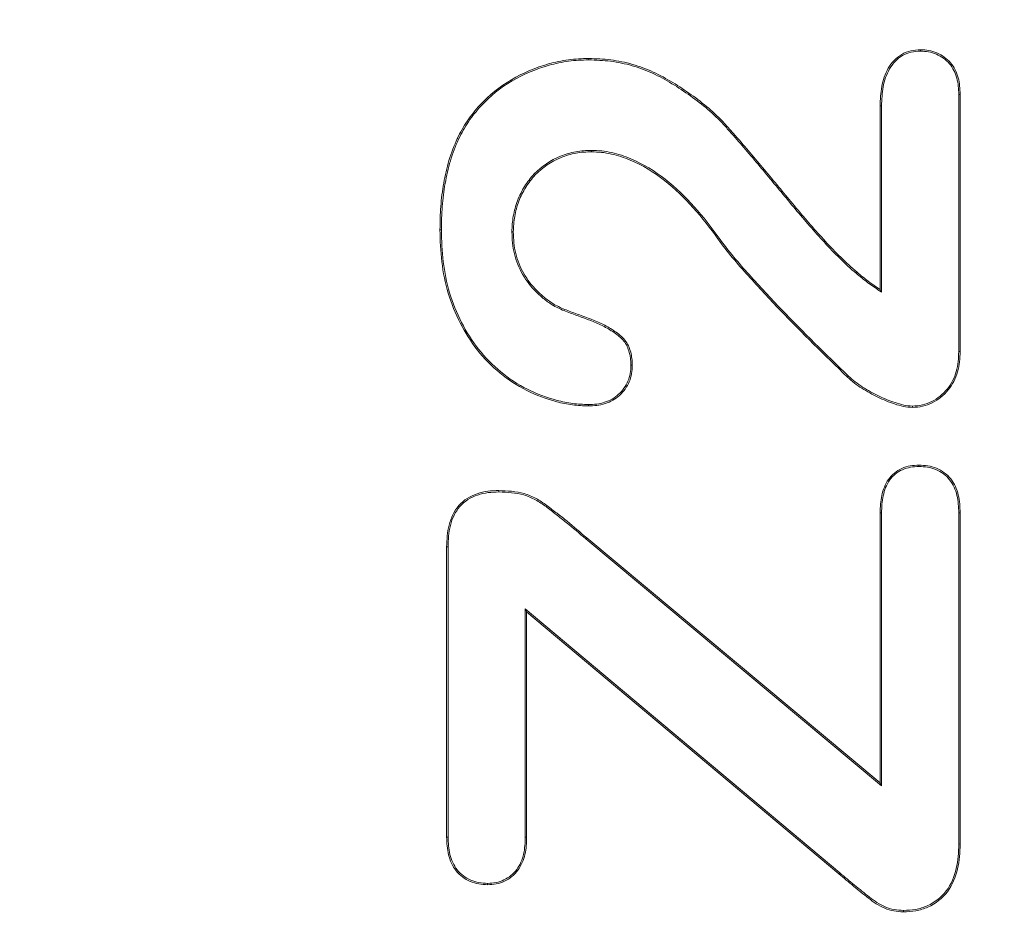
# Model space of a CAD drawing. Header units: millimetres. Extents: x 23 to 1094, y 23 to 840.
# Tile 7 of 44: x 185 to 195, y 191 to 199. Entities that reach past the tile are written whole.
import ezdxf

# ---------------------------------------------------------------- set-up
doc = ezdxf.new("R2010")
doc.units = ezdxf.units.MM
doc.header["$LTSCALE"] = 4
for name, color, linetype, lineweight in [('Dimension (ANSI)', 7, 'Continuous', 9), ('Visible (ANSI)', 7, 'Continuous', 9), ('Visible Narrow (ANSI)', 7, 'Continuous', 9)]:
    doc.layers.add(name, color=color, linetype=linetype, lineweight=lineweight)
doc.styles.add('Note Text (ANSI)', font='arial.ttf')
doc.dimstyles.new('Default - mm (ANSI)', dxfattribs={"dimscale": 4, "dimtxt": 2, "dimasz": 2, "dimexe": 3.175, "dimexo": 1, "dimgap": 0.8, "dimtad": 0, "dimtih": 1, "dimtoh": 1, "dimrnd": 1e-08, "dimzin": 4, "dimdsep": 46, "dimtxsty": 'Note Text (ANSI)', "dimblk": 'Filled-1', "dimcen": 0.09, "dimdle": 10, "dimclrd": 256, "dimclre": 256, "dimclrt": 256, "dimadec": 1, "dimazin": 0, "dimtfac": 1.524, "dimtofl": 0, "dimtmove": 0, "dimatfit": 3, "dimfxl": 1, "dimtolj": 1, "dimtzin": 0, "dimlwd": -1, "dimlwe": -1, "dimarcsym": 0})

# ---------------------------------------------------------------- blocks, each defined once
blk = doc.blocks.new('Filled-1')
at = {"color": 0}
for p, q in [((0, 0), (-1, 0.15)), ((-1, 0.15), (-1, -0.15)), ((-1, 0), (0, 0)), ((-1, -0.15), (0, 0))]:
    blk.add_line(p, q, dxfattribs=at)
at = {"color": 0, "flags": 128}
blk.add_lwpolyline([(-1, -0.15), (0, 0), (-1, 0.15), (-1, -0.15)], dxfattribs=at)
at = {"color": 0}
blk.add_solid([(-1, -0.15), (0, 0), (-1, 0.15), (-1, -0.15)], dxfattribs=at)
blk = doc.blocks.new('*D31')
at = {"layer": 'Defpoints', "color": 0, "transparency": 16777216}
for p in [(132.0974, 249.0593), (264.1961, 249.0593), (342.0974, 133.0593)]:
    blk.add_point(p, dxfattribs=at)
at = {"layer": 'Dimension (ANSI)', "transparency": 16777216}
for p, q in [((136.0974, 249.0593), (276.8961, 249.0593)), ((264.1961, 241.0593), (264.1961, 206.6544)), ((264.1961, 141.0593), (264.1961, 175.4642)), ((338.0974, 133.0593), (251.4961, 133.0593))]:
    blk.add_line(p, q, dxfattribs=at)
at = {"layer": 'Dimension (ANSI)', "transparency": 16777216, "xscale": 8, "yscale": 8, "zscale": 8}
for p, rotation in [((264.1961, 249.0593), 90), ((264.1961, 133.0593), 270)]:
    blk.add_blockref('Filled-1', p, dxfattribs=dict(at, rotation=rotation))
at = {"layer": 'Dimension (ANSI)', "transparency": 16777216, "char_height": 8, "attachment_point": 5, "style": 'Note Text (ANSI)'}
for s, insert in [('\\A1; 116.00', (264.1961, 198.3439)), ('\\A1;[4.57]', (264.1961, 182.7488))]:
    blk.add_mtext(s, dxfattribs=dict(at, insert=insert))
blk = doc.blocks.new('*D32')
at = {"layer": 'Defpoints', "color": 0, "transparency": 16777216}
for p in [(132.0974, 249.0593), (342.0974, 158.2583), (342.0974, 133.0593)]:
    blk.add_point(p, dxfattribs=at)
at = {"layer": 'Dimension (ANSI)', "transparency": 16777216}
for p, q in [((132.0974, 245.0593), (132.0974, 145.5583)), ((342.0974, 137.0593), (342.0974, 170.9583)), ((140.0974, 158.2583), (273.2252, 158.2583)), ((334.0974, 158.2583), (316.3782, 158.2583))]:
    blk.add_line(p, q, dxfattribs=at)
at = {"layer": 'Dimension (ANSI)', "transparency": 16777216, "xscale": 8, "yscale": 8, "zscale": 8, "rotation": 180}
blk.add_blockref('Filled-1', (132.0974, 158.2583), dxfattribs=at)
at = {"layer": 'Dimension (ANSI)', "transparency": 16777216, "xscale": 8, "yscale": 8, "zscale": 8}
blk.add_blockref('Filled-1', (342.0974, 158.2583), dxfattribs=at)
at = {"layer": 'Dimension (ANSI)', "transparency": 16777216, "char_height": 8, "attachment_point": 5, "style": 'Note Text (ANSI)'}
for s, insert in [('\\A1; 210.00', (294.8017, 165.5429)), ('\\A1;[8.27]', (294.8017, 149.9314))]:
    blk.add_mtext(s, dxfattribs=dict(at, insert=insert))

msp = doc.modelspace()

# ---------------------------------------------------------------- linework, layer by layer
at = {"layer": 'Visible (ANSI)'}
for p, q in [((190.6679, 198.9212), (190.668, 198.9343)), ((193.7774, 199.0032), (193.7773, 199.0163)), ((194.1363, 198.5972), (194.1494, 198.5974)), ((194.1363, 198.5972), (194.1363, 196.1875)), ((194.1494, 198.5974), (194.1494, 196.1872)), ((193.3994, 196.7683), (193.3994, 198.489)), ((193.4125, 198.4888), (193.3994, 198.489)), ((193.4125, 196.7437), (193.4125, 198.4888)), ((189.4484, 198.1788), (189.4365, 198.1843)), ((190.6954, 198.0724), (190.6953, 198.0593)), ((189.2875, 197.3279), (189.2744, 197.3278)), ((189.9488, 197.3083), (189.9619, 197.3083)), ((191.8905, 197.2495), (191.8799, 197.2419)), ((193.4125, 196.7437), (193.3994, 196.7683)), ((190.337, 196.6174), (190.3437, 196.6286)), ((194.1363, 196.1875), (194.1494, 196.1872)), ((191.064, 196.0583), (191.0771, 196.0583)), ((193.1027, 195.9566), (193.0937, 195.947)), ((190.666, 195.6896), (190.666, 195.6765)), ((193.7022, 195.6759), (193.7021, 195.6628)), ((193.7627, 195.1087), (193.7627, 195.1218)), ((189.8261, 194.8704), (189.8262, 194.8835)), ((193.3994, 192.1443), (193.3994, 194.6745)), ((193.4125, 194.6744), (193.3994, 194.6745)), ((193.4125, 192.1162), (193.4125, 194.6744)), ((194.1363, 194.6743), (194.1494, 194.6745)), ((194.1363, 194.6743), (194.1363, 191.5702)), ((194.1494, 194.6745), (194.1494, 191.57)), ((190.6409, 194.4302), (193.4125, 192.1162)), ((190.6494, 194.4402), (193.3994, 192.1443)), ((189.3369, 191.6355), (189.3369, 194.3552)), ((189.35, 194.355), (189.3369, 194.3552)), ((189.35, 191.6357), (189.35, 194.355)), ((190.0738, 193.7739), (190.0869, 193.7458)), ((190.0738, 193.7739), (190.0738, 191.6356)), ((193.0211, 191.2998), (190.0738, 193.7739)), ((193.0127, 191.2898), (190.0869, 193.7458)), ((190.0869, 193.7458), (190.0869, 191.6355)), ((193.4125, 192.1162), (193.3994, 192.1443)), ((189.35, 191.6357), (189.3369, 191.6355)), ((190.0738, 191.6356), (190.0869, 191.6355)), ((194.1363, 191.5702), (194.1494, 191.57)), ((189.7207, 191.2013), (189.7207, 191.1882)), ((193.6172, 190.9474), (193.6172, 190.9343))]:
    msp.add_line(p, q, dxfattribs=at)
for points, knots in [([(189.4365, 198.1843), (189.4655, 198.2406), (189.4953, 198.2966), (189.5667, 198.4012), (189.6063, 198.4509), (189.7353, 198.5903), (189.8347, 198.671), (190.0531, 198.7994), (190.1707, 198.8489), (190.3537, 198.9), (190.4157, 198.9136), (190.5413, 198.9304), (190.6047, 198.9326), (190.668, 198.9343)], [0, 0, 0, 0, 0.000188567, 0.000188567, 0.000377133, 0.000377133, 0.000754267, 0.000754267, 0.0011314, 0.0011314, 0.001319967, 0.001319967, 0.001508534, 0.001508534, 0.001508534, 0.001508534]), ([(190.668, 198.9343), (190.7372, 198.9319), (190.8064, 198.9294), (190.9436, 198.9123), (191.0116, 198.8978), (191.1449, 198.8598), (191.2101, 198.8361), (191.3358, 198.7783), (191.3965, 198.7447), (191.5147, 198.6727), (191.5724, 198.6344), (191.6853, 198.5545), (191.7402, 198.5123), (191.8451, 198.422), (191.8956, 198.3745), (191.9657, 198.298), (191.988, 198.2715), (192.0342, 198.22), (192.0574, 198.1944), (192.125, 198.1156), (192.1702, 198.0633), (192.2596, 197.9577), (192.3038, 197.9045), (192.4369, 197.7453), (192.5246, 197.6383), (192.7023, 197.4263), (192.7926, 197.3214), (192.9333, 197.1688), (192.9816, 197.1192), (193.0788, 197.0208), (193.1306, 196.9749), (193.1836, 196.9304)], [0, 0, 0, 0, 0.000204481, 0.000204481, 0.000408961, 0.000408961, 0.000613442, 0.000613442, 0.000817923, 0.000817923, 0.001022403, 0.001022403, 0.001226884, 0.001226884, 0.001431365, 0.001431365, 0.001533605, 0.001533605, 0.001635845, 0.001635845, 0.001840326, 0.001840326, 0.002044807, 0.002044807, 0.002453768, 0.002453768, 0.002862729, 0.002862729, 0.00306721, 0.00306721, 0.003271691, 0.003271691, 0.003271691, 0.003271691]), ([(193.3994, 198.489), (193.4014, 198.5497), (193.4038, 198.6109), (193.4259, 198.7307), (193.4457, 198.7893), (193.5063, 198.8951), (193.5492, 198.9413), (193.6284, 198.9872), (193.6571, 198.9989), (193.7163, 199.0128), (193.7468, 199.0146), (193.7773, 199.0163)], [0, 0, 0, 0, 0.0001803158, 0.0001803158, 0.0003606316, 0.0003606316, 0.0005409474, 0.0005409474, 0.0006311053, 0.0006311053, 0.0007212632, 0.0007212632, 0.0007212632, 0.0007212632]), ([(193.4125, 198.4888), (193.4145, 198.5495), (193.4169, 198.6098), (193.4386, 198.7272), (193.4579, 198.7844), (193.5168, 198.887), (193.5579, 198.9312), (193.6339, 198.9753), (193.6614, 198.9864), (193.7177, 198.9997), (193.747, 199.0015), (193.7774, 199.0032)], [0, 0, 0, 0, 0.0001751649, 0.0001751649, 0.0003505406, 0.0003505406, 0.0005259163, 0.0005259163, 0.0006136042, 0.0006136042, 0.0007006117, 0.0007006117, 0.0007006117, 0.0007006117]), ([(193.7773, 199.0163), (193.8037, 199.0149), (193.8301, 199.0136), (193.8819, 199.0042), (193.9074, 198.9964), (193.9802, 198.9651), (194.0235, 198.9329), (194.0936, 198.8538), (194.1167, 198.8049), (194.1446, 198.7031), (194.1476, 198.6501), (194.1494, 198.5974)], [0, 0, 0, 0, 0.0000783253, 0.0000783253, 0.0001566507, 0.0001566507, 0.0003133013, 0.0003133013, 0.000469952, 0.000469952, 0.0006266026, 0.0006266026, 0.0006266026, 0.0006266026]), ([(193.7774, 199.0032), (193.8035, 199.0018), (193.829, 199.0004), (193.8785, 198.9915), (193.9031, 198.9839), (193.9732, 198.9538), (194.015, 198.9228), (194.0825, 198.8466), (194.1045, 198.8001), (194.1315, 198.7011), (194.1345, 198.6499), (194.1363, 198.5972)], [0, 0, 0, 0, 0.0000752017, 0.0000752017, 0.0001510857, 0.0001510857, 0.0003028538, 0.0003028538, 0.0004546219, 0.0004546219, 0.0006061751, 0.0006061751, 0.0006061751, 0.0006061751]), ([(189.4484, 198.1788), (189.4773, 198.235), (189.5066, 198.2899), (189.5771, 198.3933), (189.6164, 198.4425), (189.744, 198.5805), (189.8425, 198.6603), (190.0586, 198.7874), (190.1752, 198.8366), (190.3568, 198.8873), (190.4181, 198.9007), (190.5422, 198.9173), (190.6047, 198.9195), (190.6679, 198.9212)], [0, 0, 0, 0, 0.000186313, 0.000186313, 0.00037314, 0.00037314, 0.000746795, 0.000746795, 0.00112045, 0.00112045, 0.001307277, 0.001307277, 0.001493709, 0.001493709, 0.001493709, 0.001493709]), ([(190.6679, 198.9212), (190.737, 198.9188), (190.8057, 198.9163), (190.9413, 198.8994), (191.0086, 198.8851), (191.1407, 198.8474), (191.2052, 198.8239), (191.3297, 198.7667), (191.39, 198.7333), (191.5076, 198.6617), (191.565, 198.6235), (191.6775, 198.544), (191.732, 198.5021), (191.8362, 198.4124), (191.8864, 198.3651), (191.9558, 198.2894), (191.9782, 198.2629), (192.0245, 198.2112), (192.0476, 198.1858), (192.1149, 198.1073), (192.1603, 198.0548), (192.2495, 197.9493), (192.2937, 197.8961), (192.4268, 197.7369), (192.5145, 197.63), (192.6924, 197.4177), (192.7827, 197.3128), (192.9238, 197.1597), (192.9721, 197.1103), (193.0696, 197.0114), (193.1222, 196.9648), (193.1752, 196.9204)], [0, 0, 0, 0, 0.000203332, 0.000203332, 0.000407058, 0.000407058, 0.000610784, 0.000610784, 0.00081451, 0.00081451, 0.001018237, 0.001018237, 0.001221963, 0.001221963, 0.001425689, 0.001425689, 0.001527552, 0.001527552, 0.001629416, 0.001629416, 0.001833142, 0.001833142, 0.002036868, 0.002036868, 0.002444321, 0.002444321, 0.002851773, 0.002851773, 0.0030555, 0.0030555, 0.003259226, 0.003259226, 0.003259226, 0.003259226]), ([(189.2744, 197.3278), (189.2757, 197.4011), (189.2771, 197.4743), (189.2877, 197.6202), (189.2975, 197.6927), (189.3229, 197.8371), (189.338, 197.909), (189.3802, 198.049), (189.4083, 198.1166), (189.4365, 198.1843)], [0, 0, 0, 0, 0.0002195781, 0.0002195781, 0.0004391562, 0.0004391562, 0.0006587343, 0.0006587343, 0.0008783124, 0.0008783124, 0.0008783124, 0.0008783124]), ([(189.2875, 197.3279), (189.2888, 197.401), (189.2902, 197.4739), (189.3007, 197.6187), (189.3104, 197.6908), (189.3358, 197.8344), (189.3507, 197.9059), (189.3925, 198.0443), (189.4202, 198.1112), (189.4484, 198.1788)], [0, 0, 0, 0, 0.0002180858, 0.0002180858, 0.0004364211, 0.0004364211, 0.0006547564, 0.0006547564, 0.0008725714, 0.0008725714, 0.0008725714, 0.0008725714]), ([(190.6954, 198.0724), (190.6952, 198.0724), (190.6951, 198.0724), (190.695, 198.0724), (190.6462, 198.0712), (190.5959, 198.0691), (190.498, 198.0502), (190.4502, 198.0364), (190.3115, 197.9807), (190.2273, 197.9234), (190.1238, 197.8155), (190.0933, 197.7757), (190.0413, 197.691), (190.0184, 197.6468), (189.983, 197.5535), (189.9706, 197.5054), (189.9527, 197.4076), (189.9503, 197.3574), (189.9488, 197.3087), (189.9488, 197.3086), (189.9488, 197.3084), (189.9488, 197.3083)], [0, 0, 0, 0, 0.000000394, 0.000000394, 0.000000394, 0.000148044, 0.000148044, 0.000295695, 0.000295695, 0.000590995, 0.000590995, 0.000738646, 0.000738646, 0.000886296, 0.000886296, 0.001033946, 0.001033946, 0.001181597, 0.001181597, 0.001181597, 0.001182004, 0.001182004, 0.001182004, 0.001182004]), ([(190.6953, 198.0593), (190.6464, 198.0581), (190.5975, 198.056), (190.5015, 198.0375), (190.4542, 198.0239), (190.3182, 197.9693), (190.2355, 197.913), (190.1339, 197.8071), (190.1041, 197.7681), (190.0529, 197.6849), (190.0303, 197.6412), (189.9956, 197.5499), (189.9833, 197.5022), (189.9657, 197.4061), (189.9634, 197.3572), (189.9619, 197.3083)], [0, 0, 0, 0, 0.000145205, 0.000145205, 0.000290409, 0.000290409, 0.000580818, 0.000580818, 0.000726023, 0.000726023, 0.000871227, 0.000871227, 0.001016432, 0.001016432, 0.001161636, 0.001161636, 0.001161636, 0.001161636]), ([(191.8799, 197.2419), (191.8064, 197.3422), (191.7319, 197.4423), (191.5644, 197.6263), (191.4759, 197.7146), (191.2797, 197.8676), (191.1728, 197.9335), (191.0006, 198.0057), (190.9413, 198.025), (190.8501, 198.0455), (190.8194, 198.0509), (190.7575, 198.0572), (190.7264, 198.0582), (190.6953, 198.0593)], [0, 0, 0, 0, 0.000373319, 0.000373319, 0.000746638, 0.000746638, 0.001119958, 0.001119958, 0.001306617, 0.001306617, 0.001399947, 0.001399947, 0.001493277, 0.001493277, 0.001493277, 0.001493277]), ([(191.8905, 197.2495), (191.8905, 197.2496), (191.8905, 197.2496), (191.8904, 197.2497), (191.817, 197.3498), (191.742, 197.4506), (191.5736, 197.6356), (191.4848, 197.7242), (191.2869, 197.8786), (191.1791, 197.945), (191.0051, 198.018), (190.9449, 198.0376), (190.8526, 198.0583), (190.8213, 198.0638), (190.7583, 198.0703), (190.7269, 198.0713), (190.6957, 198.0724), (190.6956, 198.0724), (190.6955, 198.0724), (190.6954, 198.0724)], [0, 0, 0, 0, 0.000000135, 0.000000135, 0.000000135, 0.000376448, 0.000376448, 0.000752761, 0.000752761, 0.001129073, 0.001129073, 0.00131723, 0.00131723, 0.001411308, 0.001411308, 0.001505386, 0.001505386, 0.001505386, 0.001505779, 0.001505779, 0.001505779, 0.001505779]), ([(190.666, 195.6765), (190.6159, 195.6784), (190.5657, 195.6806), (190.4663, 195.6935), (190.417, 195.7037), (190.2716, 195.7423), (190.1767, 195.7766), (189.9086, 195.9132), (189.7496, 196.0431), (189.5631, 196.2793), (189.51, 196.365), (189.419, 196.5438), (189.3808, 196.637), (189.3238, 196.8293), (189.3046, 196.9281), (189.2794, 197.1272), (189.2764, 197.2276), (189.2744, 197.3278)], [0, 0, 0, 0, 0.000149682, 0.000149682, 0.000299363, 0.000299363, 0.000598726, 0.000598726, 0.001197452, 0.001197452, 0.001496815, 0.001496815, 0.001796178, 0.001796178, 0.002095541, 0.002095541, 0.002394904, 0.002394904, 0.002394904, 0.002394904]), ([(190.666, 195.6896), (190.616, 195.6915), (190.5666, 195.6937), (190.4686, 195.7064), (190.4199, 195.7164), (190.2759, 195.7547), (190.1817, 195.7887), (189.9164, 195.924), (189.7588, 196.0526), (189.5739, 196.2867), (189.5214, 196.3715), (189.4309, 196.5491), (189.3931, 196.6415), (189.3366, 196.8322), (189.3175, 196.9304), (189.2925, 197.1281), (189.2895, 197.2276), (189.2875, 197.3279)], [0, 0, 0, 0, 0.000147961, 0.000147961, 0.000296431, 0.000296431, 0.000593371, 0.000593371, 0.001187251, 0.001187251, 0.001484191, 0.001484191, 0.001781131, 0.001781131, 0.002078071, 0.002078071, 0.002374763, 0.002374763, 0.002374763, 0.002374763]), ([(189.9488, 197.3083), (189.9488, 197.3082), (189.9488, 197.308), (189.9488, 197.3079), (189.9499, 197.2739), (189.9509, 197.2396), (189.9578, 197.1707), (189.9637, 197.1365), (189.9884, 197.0355), (190.015, 196.9707), (190.0836, 196.8506), (190.1264, 196.7953), (190.1995, 196.7218), (190.2253, 196.6987), (190.2798, 196.6562), (190.3082, 196.6369), (190.3364, 196.6178), (190.3366, 196.6177), (190.3368, 196.6175), (190.337, 196.6174)], [0, 0, 0, 0, 0.0000004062, 0.0000004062, 0.0000004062, 0.000103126, 0.000103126, 0.0002058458, 0.0002058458, 0.0004112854, 0.0004112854, 0.000616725, 0.000616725, 0.0007194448, 0.0007194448, 0.0008221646, 0.0008221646, 0.0008221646, 0.0008229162, 0.0008229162, 0.0008229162, 0.0008229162]), ([(189.9619, 197.3083), (189.963, 197.2743), (189.964, 197.2403), (189.9708, 197.1726), (189.9766, 197.139), (190.0009, 197.0398), (190.0269, 196.9763), (190.0944, 196.858), (190.1364, 196.8039), (190.2084, 196.7314), (190.2338, 196.7087), (190.2874, 196.6669), (190.3156, 196.6478), (190.3437, 196.6286)], [0, 0, 0, 0, 0.0001011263, 0.0001011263, 0.0002022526, 0.0002022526, 0.0004045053, 0.0004045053, 0.0006067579, 0.0006067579, 0.0007078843, 0.0007078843, 0.0008090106, 0.0008090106, 0.0008090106, 0.0008090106]), ([(193.0937, 195.947), (192.8805, 196.1524), (192.6691, 196.3599), (192.3614, 196.6802), (192.2602, 196.7884), (192.0635, 197.0097), (191.965, 197.1206), (191.8799, 197.2419)], [0, 0, 0, 0, 0.000888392, 0.000888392, 0.001332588, 0.001332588, 0.001776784, 0.001776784, 0.001776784, 0.001776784]), ([(193.1027, 195.9566), (192.8896, 196.1619), (192.6784, 196.3693), (192.3709, 196.6892), (192.2698, 196.7973), (192.0735, 197.0181), (191.975, 197.1292), (191.8906, 197.2494), (191.8906, 197.2495), (191.8905, 197.2495), (191.8905, 197.2495)], [0, 0, 0, 0, 0.000886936, 0.000886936, 0.001330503, 0.001330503, 0.001774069, 0.001774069, 0.001774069, 0.001774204, 0.001774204, 0.001774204, 0.001774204]), ([(193.1752, 196.9204), (193.2096, 196.8914), (193.2444, 196.8622), (193.3171, 196.8078), (193.3547, 196.7825), (193.3921, 196.7574), (193.3989, 196.7528), (193.4057, 196.7483), (193.4125, 196.7437)], [0, 0, 0, 0, 0.0001357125, 0.0001357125, 0.0002714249, 0.0002714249, 0.0002714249, 0.0002961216, 0.0002961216, 0.0002961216, 0.0002961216]), ([(193.1836, 196.9304), (193.2181, 196.9014), (193.2526, 196.8724), (193.3246, 196.8185), (193.362, 196.7934), (193.3994, 196.7683)], [0, 0, 0, 0, 0.0001350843, 0.0001350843, 0.0002701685, 0.0002701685, 0.0002701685, 0.0002701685]), ([(190.3437, 196.6286), (190.3806, 196.6093), (190.4184, 196.5916), (190.4959, 196.5612), (190.5351, 196.5473), (190.6526, 196.5048), (190.7313, 196.4769), (190.843, 196.421), (190.879, 196.3998), (190.9477, 196.3527), (190.9808, 196.3263), (191.0326, 196.2611), (191.0504, 196.2222), (191.0727, 196.1418), (191.0752, 196.1), (191.0771, 196.0583)], [0, 0, 0, 0, 0.0001247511, 0.0001247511, 0.0002495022, 0.0002495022, 0.0004990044, 0.0004990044, 0.0006237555, 0.0006237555, 0.0007485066, 0.0007485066, 0.0008732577, 0.0008732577, 0.0009980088, 0.0009980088, 0.0009980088, 0.0009980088]), ([(190.337, 196.6174), (190.3372, 196.6173), (190.3374, 196.6171), (190.3376, 196.617), (190.3747, 196.5976), (190.4132, 196.5796), (190.4914, 196.5489), (190.5307, 196.535), (190.6481, 196.4925), (190.7265, 196.4647), (190.8366, 196.4096), (190.8722, 196.3886), (190.9397, 196.3424), (190.9719, 196.3165), (191.021, 196.2546), (191.0381, 196.2172), (191.0596, 196.14), (191.0621, 196.0999), (191.064, 196.0583)], [0, 0, 0, 0, 0.0000007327, 0.0000007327, 0.0000007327, 0.000123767, 0.000123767, 0.0002468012, 0.0002468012, 0.0004928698, 0.0004928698, 0.0006159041, 0.0006159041, 0.0007389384, 0.0007389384, 0.0008619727, 0.0008619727, 0.0009843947, 0.0009843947, 0.0009843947, 0.0009843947]), ([(194.1494, 196.1872), (194.1467, 196.1232), (194.1427, 196.0584), (194.1079, 195.9346), (194.0784, 195.876), (193.9966, 195.7767), (193.9459, 195.7351), (193.8594, 195.6922), (193.829, 195.6805), (193.7665, 195.6664), (193.7343, 195.6646), (193.7021, 195.6628)], [0, 0, 0, 0, 0.0001912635, 0.0001912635, 0.000382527, 0.000382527, 0.0005737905, 0.0005737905, 0.0006694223, 0.0006694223, 0.000765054, 0.000765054, 0.000765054, 0.000765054]), ([(194.1363, 196.1875), (194.1336, 196.1234), (194.1296, 196.0604), (194.0957, 195.9397), (194.0672, 195.8829), (193.9876, 195.7864), (193.9385, 195.746), (193.8544, 195.7043), (193.8249, 195.693), (193.7651, 195.6795), (193.7342, 195.6777), (193.7022, 195.6759)], [0, 0, 0, 0, 0.0001862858, 0.0001862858, 0.0003728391, 0.0003728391, 0.0005593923, 0.0005593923, 0.0006526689, 0.0006526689, 0.0007451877, 0.0007451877, 0.0007451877, 0.0007451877]), ([(191.0771, 196.0583), (191.0758, 196.032), (191.0745, 196.0057), (191.0659, 195.9539), (191.0586, 195.9283), (191.0274, 195.8559), (190.9963, 195.8119), (190.919, 195.7404), (190.8718, 195.7146), (190.7965, 195.6906), (190.7707, 195.685), (190.7186, 195.6786), (190.6923, 195.6775), (190.666, 195.6765)], [0, 0, 0, 0, 0.000078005, 0.000078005, 0.0001560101, 0.0001560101, 0.0003120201, 0.0003120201, 0.0004680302, 0.0004680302, 0.0005460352, 0.0005460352, 0.0006240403, 0.0006240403, 0.0006240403, 0.0006240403]), ([(191.064, 196.0583), (191.0627, 196.0323), (191.0614, 196.0067), (191.0532, 195.957), (191.0461, 195.9325), (191.0163, 195.8631), (190.986, 195.8201), (190.9116, 195.7514), (190.8662, 195.7266), (190.7933, 195.7033), (190.7684, 195.6979), (190.7179, 195.6917), (190.6921, 195.6906), (190.666, 195.6896)], [0, 0, 0, 0, 0.0000748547, 0.0000748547, 0.0001503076, 0.0001503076, 0.0003012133, 0.0003012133, 0.0004521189, 0.0004521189, 0.0005275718, 0.0005275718, 0.0006025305, 0.0006025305, 0.0006025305, 0.0006025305]), ([(193.7021, 195.6628), (193.6737, 195.6647), (193.6453, 195.6669), (193.5896, 195.6784), (193.5622, 195.6864), (193.481, 195.7126), (193.4287, 195.7352), (193.3261, 195.7844), (193.2762, 195.8118), (193.2043, 195.8578), (193.1807, 195.8738), (193.1359, 195.9088), (193.1148, 195.9279), (193.0937, 195.947)], [0, 0, 0, 0, 0.0000848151, 0.0000848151, 0.0001696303, 0.0001696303, 0.0003392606, 0.0003392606, 0.0005088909, 0.0005088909, 0.000593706, 0.000593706, 0.0006785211, 0.0006785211, 0.0006785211, 0.0006785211]), ([(193.7022, 195.6759), (193.6739, 195.6778), (193.6469, 195.6799), (193.593, 195.691), (193.5659, 195.699), (193.4857, 195.7248), (193.434, 195.7471), (193.3322, 195.7961), (193.2828, 195.8231), (193.2116, 195.8687), (193.1883, 195.8845), (193.1445, 195.9187), (193.1238, 195.9375), (193.1027, 195.9566)], [0, 0, 0, 0, 0.0000829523, 0.0000829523, 0.0001666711, 0.0001666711, 0.0003341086, 0.0003341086, 0.0005015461, 0.0005015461, 0.0005852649, 0.0005852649, 0.0006687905, 0.0006687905, 0.0006687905, 0.0006687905]), ([(193.3994, 194.6745), (193.4007, 194.7292), (193.4031, 194.784), (193.4269, 194.8907), (193.4457, 194.9434), (193.5093, 195.0325), (193.5528, 195.0687), (193.6277, 195.1024), (193.6541, 195.1103), (193.708, 195.1194), (193.7353, 195.1206), (193.7627, 195.1218)], [0, 0, 0, 0, 0.0001631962, 0.0001631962, 0.0003263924, 0.0003263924, 0.0004895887, 0.0004895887, 0.0005711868, 0.0005711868, 0.0006527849, 0.0006527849, 0.0006527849, 0.0006527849]), ([(193.4125, 194.6744), (193.4138, 194.7291), (193.4162, 194.7824), (193.4395, 194.8867), (193.4576, 194.9376), (193.5186, 195.0231), (193.5602, 195.0577), (193.632, 195.09), (193.6574, 195.0976), (193.7089, 195.1063), (193.7355, 195.1075), (193.7627, 195.1087)], [0, 0, 0, 0, 0.0001582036, 0.0001582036, 0.0003165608, 0.0003165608, 0.0004749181, 0.0004749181, 0.0005540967, 0.0005540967, 0.0006327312, 0.0006327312, 0.0006327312, 0.0006327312]), ([(193.7627, 195.1218), (193.7907, 195.1206), (193.8188, 195.1194), (193.874, 195.1106), (193.9013, 195.103), (193.9791, 195.0708), (194.0253, 195.0361), (194.0958, 194.9487), (194.1182, 194.8958), (194.1446, 194.7868), (194.1474, 194.7304), (194.1494, 194.6745)], [0, 0, 0, 0, 0.0000834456, 0.0000834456, 0.0001668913, 0.0001668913, 0.0003337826, 0.0003337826, 0.0005006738, 0.0005006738, 0.0006675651, 0.0006675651, 0.0006675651, 0.0006675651]), ([(193.7627, 195.1087), (193.7905, 195.1075), (193.8179, 195.1063), (193.871, 195.0978), (193.8973, 195.0905), (193.9721, 195.0595), (194.0165, 195.0262), (194.0842, 194.9422), (194.1058, 194.8914), (194.1315, 194.7852), (194.1343, 194.7302), (194.1363, 194.6743)], [0, 0, 0, 0, 0.0000803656, 0.0000803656, 0.0001612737, 0.0001612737, 0.00032309, 0.00032309, 0.0004849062, 0.0004849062, 0.0006465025, 0.0006465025, 0.0006465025, 0.0006465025]), ([(189.3369, 194.3552), (189.3392, 194.4238), (189.3427, 194.4931), (189.3767, 194.6266), (189.4058, 194.6912), (189.4965, 194.7949), (189.5575, 194.8317), (189.6554, 194.8652), (189.6891, 194.873), (189.7573, 194.8815), (189.7917, 194.8825), (189.8262, 194.8835)], [0, 0, 0, 0, 0.0002049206, 0.0002049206, 0.0004098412, 0.0004098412, 0.0006147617, 0.0006147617, 0.000717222, 0.000717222, 0.0008196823, 0.0008196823, 0.0008196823, 0.0008196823]), ([(189.8262, 194.8835), (189.9059, 194.8808), (189.9873, 194.8771), (190.1028, 194.8432), (190.1401, 194.8277), (190.2106, 194.7896), (190.2437, 194.7668), (190.3085, 194.7196), (190.34, 194.6948), (190.4031, 194.6454), (190.4347, 194.6208), (190.5279, 194.5448), (190.5886, 194.4924), (190.6494, 194.4402)], [0, 0, 0, 0, 0.0002389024, 0.0002389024, 0.0003583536, 0.0003583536, 0.0004778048, 0.0004778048, 0.000597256, 0.000597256, 0.0007167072, 0.0007167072, 0.0009556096, 0.0009556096, 0.0009556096, 0.0009556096]), ([(189.35, 194.355), (189.3523, 194.4236), (189.3558, 194.4914), (189.389, 194.6219), (189.4174, 194.6844), (189.5047, 194.7844), (189.5634, 194.8199), (189.6588, 194.8525), (189.6916, 194.8601), (189.7579, 194.8684), (189.7918, 194.8694), (189.8261, 194.8704)], [0, 0, 0, 0, 0.0001999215, 0.0001999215, 0.0004000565, 0.0004000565, 0.0006001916, 0.0006001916, 0.0007002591, 0.0007002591, 0.000799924, 0.000799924, 0.000799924, 0.000799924]), ([(189.8261, 194.8704), (189.9058, 194.8677), (189.9855, 194.864), (190.0982, 194.8309), (190.1346, 194.8158), (190.2036, 194.7785), (190.2363, 194.756), (190.3006, 194.7092), (190.3319, 194.6845), (190.395, 194.635), (190.4266, 194.6105), (190.5194, 194.5348), (190.5801, 194.4824), (190.6409, 194.4302), (190.6409, 194.4302), (190.6409, 194.4302), (190.6409, 194.4302)], [0, 0, 0, 0, 0.0002359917, 0.0002359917, 0.0003541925, 0.0003541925, 0.0004723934, 0.0004723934, 0.0005905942, 0.0005905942, 0.0007087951, 0.0007087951, 0.0009451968, 0.0009451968, 0.0009451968, 0.0009452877, 0.0009452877, 0.0009452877, 0.0009452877]), ([(189.7207, 191.1882), (189.6928, 191.1893), (189.6649, 191.1904), (189.6102, 191.2), (189.5833, 191.2085), (189.5068, 191.2423), (189.4603, 191.2759), (189.3915, 191.3636), (189.3682, 191.4157), (189.3416, 191.5239), (189.3389, 191.58), (189.3369, 191.6355)], [0, 0, 0, 0, 0.0000826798, 0.0000826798, 0.0001653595, 0.0001653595, 0.0003307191, 0.0003307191, 0.0004960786, 0.0004960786, 0.0006614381, 0.0006614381, 0.0006614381, 0.0006614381]), ([(189.7207, 191.2013), (189.693, 191.2024), (189.6659, 191.2035), (189.6136, 191.2127), (189.5877, 191.2209), (189.5139, 191.2535), (189.4692, 191.2858), (189.4032, 191.3699), (189.3806, 191.4203), (189.3547, 191.5254), (189.352, 191.5803), (189.35, 191.6357)], [0, 0, 0, 0, 0.000079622, 0.000079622, 0.0001597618, 0.0001597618, 0.0003200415, 0.0003200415, 0.0004803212, 0.0004803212, 0.0006403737, 0.0006403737, 0.0006403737, 0.0006403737]), ([(190.0738, 191.6356), (190.0726, 191.581), (190.0702, 191.5279), (190.0454, 191.4244), (190.0257, 191.3743), (189.963, 191.2901), (189.9212, 191.2559), (189.8503, 191.2218), (189.8252, 191.2134), (189.7742, 191.2037), (189.7478, 191.2025), (189.7207, 191.2013)], [0, 0, 0, 0, 0.0001574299, 0.0001574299, 0.0003149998, 0.0003149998, 0.0004725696, 0.0004725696, 0.0005513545, 0.0005513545, 0.0006296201, 0.0006296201, 0.0006296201, 0.0006296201]), ([(190.0869, 191.6355), (190.0857, 191.581), (190.0832, 191.5262), (190.0578, 191.4201), (190.0375, 191.3682), (189.9722, 191.2805), (189.9288, 191.245), (189.855, 191.2095), (189.8288, 191.2007), (189.7753, 191.1906), (189.748, 191.1894), (189.7207, 191.1882)], [0, 0, 0, 0, 0.0001624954, 0.0001624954, 0.0003249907, 0.0003249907, 0.0004874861, 0.0004874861, 0.0005687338, 0.0005687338, 0.0006499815, 0.0006499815, 0.0006499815, 0.0006499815]), ([(194.1363, 191.5702), (194.1342, 191.4918), (194.1305, 191.4146), (194.0945, 191.2646), (194.0653, 191.192), (193.9729, 191.0704), (193.9112, 191.022), (193.8063, 190.9754), (193.7694, 190.9639), (193.6947, 190.9507), (193.6563, 190.9491), (193.6172, 190.9474)], [0, 0, 0, 0, 0.0002280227, 0.0002280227, 0.0004562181, 0.0004562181, 0.0006844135, 0.0006844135, 0.0007985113, 0.0007985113, 0.0009120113, 0.0009120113, 0.0009120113, 0.0009120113]), ([(194.1494, 191.57), (194.1473, 191.4917), (194.1435, 191.4129), (194.1069, 191.2603), (194.077, 191.1858), (193.982, 191.0607), (193.9184, 191.0108), (193.8107, 190.963), (193.7728, 190.9512), (193.6957, 190.9376), (193.6564, 190.9359), (193.6172, 190.9343)], [0, 0, 0, 0, 0.0002332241, 0.0002332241, 0.0004664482, 0.0004664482, 0.0006996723, 0.0006996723, 0.0008162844, 0.0008162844, 0.0009328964, 0.0009328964, 0.0009328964, 0.0009328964]), ([(193.6172, 190.9343), (193.5873, 190.9359), (193.5574, 190.9374), (193.4985, 190.9478), (193.4696, 190.9565), (193.4147, 190.9803), (193.3884, 190.9947), (193.3375, 191.026), (193.3134, 191.0438), (193.2433, 191.0998), (193.1963, 191.1366), (193.1043, 191.213), (193.0587, 191.2516), (193.0127, 191.2898)], [0, 0, 0, 0, 0.0000890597, 0.0000890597, 0.0001781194, 0.0001781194, 0.0002671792, 0.0002671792, 0.0003562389, 0.0003562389, 0.0005343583, 0.0005343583, 0.0007124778, 0.0007124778, 0.0007124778, 0.0007124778]), ([(193.6172, 190.9474), (193.5875, 190.949), (193.5585, 190.9506), (193.5017, 190.9606), (193.474, 190.9688), (193.4208, 190.9919), (193.3947, 191.0061), (193.3448, 191.0369), (193.3215, 191.0542), (193.2518, 191.1098), (193.2045, 191.1468), (193.1128, 191.2229), (193.067, 191.2617), (193.0211, 191.2998)], [0, 0, 0, 0, 0.0000872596, 0.0000872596, 0.0001751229, 0.0001751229, 0.0002629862, 0.0002629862, 0.0003508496, 0.0003508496, 0.0005265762, 0.0005265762, 0.0007022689, 0.0007022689, 0.0007022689, 0.0007022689])]:
    msp.add_open_spline(points, degree=3, knots=knots, dxfattribs=at)
at = {"layer": 'Visible Narrow (ANSI)'}
for p, q in [((193.1752, 196.9204), (193.1836, 196.9304)), ((190.6409, 194.4302), (190.6494, 194.4402)), ((193.0211, 191.2998), (193.0127, 191.2898))]:
    msp.add_line(p, q, dxfattribs=at)

# ---------------------------------------------------------------- dimensions: what is measured, and where the dimension line sits
at = {"layer": 'Dimension (ANSI)'}
for base, p1, p2, angle, text, override, picture, middle in [((264.1961, 249.0593), (342.0974, 133.0593), (132.0974, 249.0593), 90, ' <>\\X[4.57]', {"dimgap": 0.8, "dimdec": 2, "dimpost": '\\X', "dimtol": 0, "dimlim": 0, "dimtp": 0, "dimtm": 0, "dimtdec": 2, "dimatfit": 1}, '*D31', (264.1961, 191.0593)), ((342.0974, 158.2583), (132.0974, 249.0593), (342.0974, 133.0593), 180, ' <>\\X[8.27]', {"dimgap": 0.8, "dimtih": 0, "dimtoh": 0, "dimdec": 2, "dimpost": '\\X', "dimtol": 0, "dimlim": 0, "dimtp": 0, "dimtm": 0, "dimtdec": 2, "dimatfit": 1}, '*D32', (294.8017, 158.2583))]:
    dim = msp.add_linear_dim(base=base, p1=p1, p2=p2, angle=angle, text=text, dimstyle='Default - mm (ANSI)', override=override, dxfattribs=at)
    dim.commit()
    dim.dimension.update_dxf_attribs({"geometry": picture, "text_midpoint": middle, "dimtype": 160})

doc.saveas('drawing.dxf')
